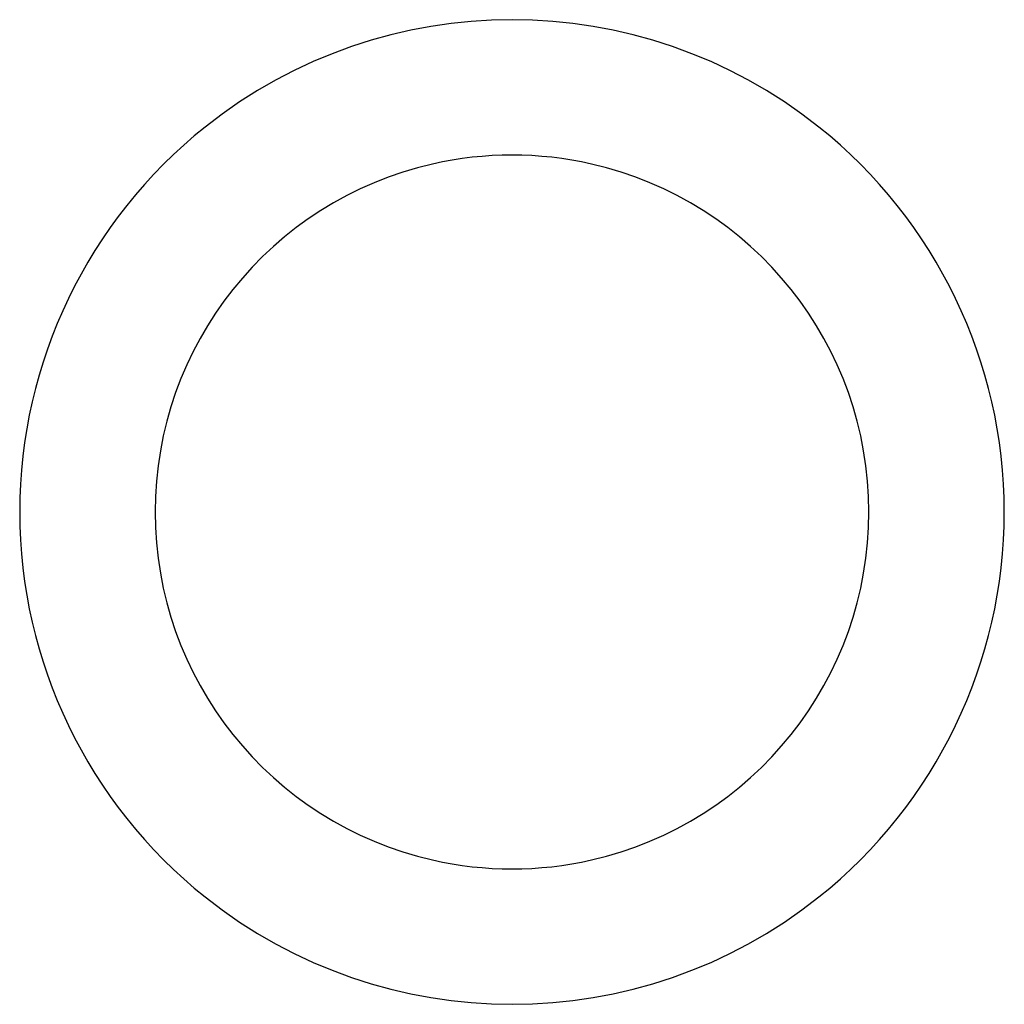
# Model space of a CAD drawing. Extents: x 197 to 960, y 137 to 662.
# Tile 46 of 49: x 952.452 to 953.252, y 619.067 to 619.867. Entities that reach past the tile are written whole.
import ezdxf

# ---------------------------------------------------------------- set-up
doc = ezdxf.new("R2010")
doc.units = 0
doc.header["$LTSCALE"] = 65.395
doc.header["$MEASUREMENT"] = 0
for name, color, linetype in [('133-357792_DXF_CONTINUOUS_LINE', 7, 'CONTINUOUS'), ('133-357923_DXF_CONTINUOUS_LINE', 7, 'CONTINUOUS'), ('133-358409_DXF_CONTINUOUS_LINE', 7, 'CONTINUOUS')]:
    doc.layers.add(name, color=color, linetype=linetype)

msp = doc.modelspace()

# ---------------------------------------------------------------- linework, layer by layer
at = {"layer": '133-357792_DXF_CONTINUOUS_LINE', "color": 3, "linetype": 'Continuous'}
for start, end in [(51.42857, 128.57143), (128.57143, 180), (0, 51.42857), (180, 231.42857), (308.57143, 0), (231.42857, 308.57143)]:
    msp.add_arc((952.85166, 619.46678), 0.4, start, end, dxfattribs=at)
at = {"layer": '133-357923_DXF_CONTINUOUS_LINE', "color": 3, "linetype": 'Continuous'}
for start, end in [(77.14286, 102.85714), (102.85714, 180), (0, 77.14286), (180, 257.14286), (282.85714, 0), (257.14286, 282.85714)]:
    msp.add_arc((952.85166, 619.46678), 0.29, start, end, dxfattribs=at)
at = {"layer": '133-358409_DXF_CONTINUOUS_LINE', "color": 3, "linetype": 'Continuous'}
for start, end in [(51.42857, 128.57143), (128.57143, 180), (0, 51.42857), (180, 231.42857), (308.57143, 0), (231.42857, 308.57143)]:
    msp.add_arc((952.85166, 619.46678), 0.4, start, end, dxfattribs=at)

doc.saveas('drawing.dxf')
